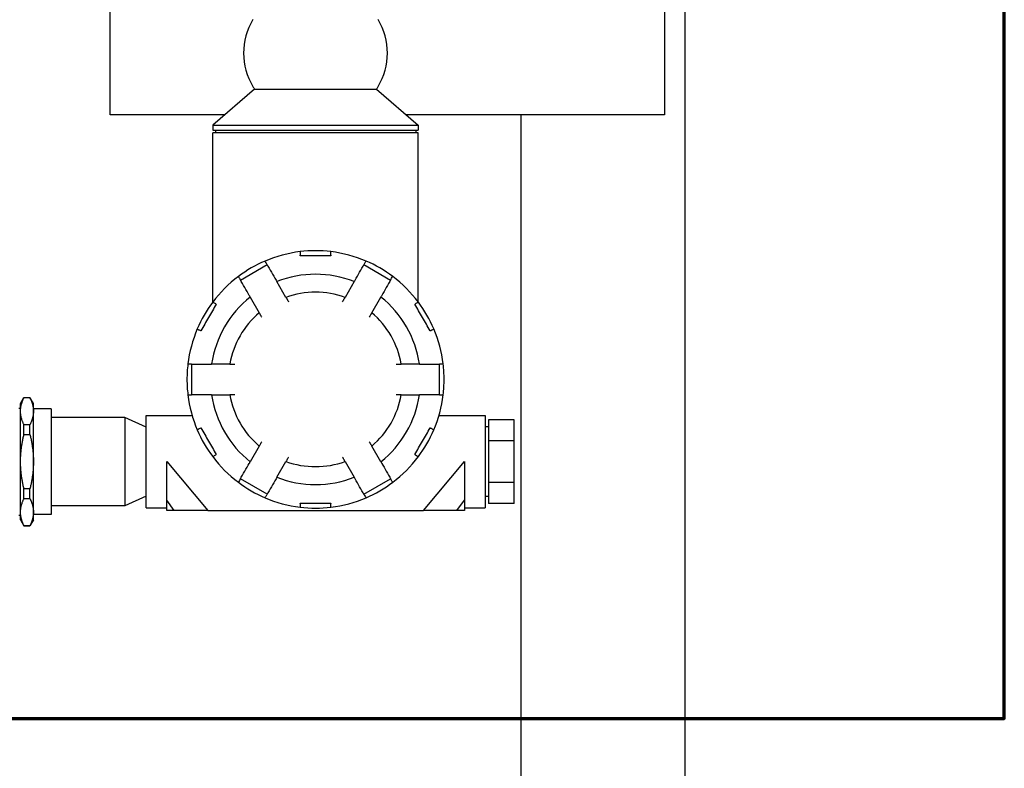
# Paper-space layout 'SHEET_2' of a CAD drawing. Header units: inches. Extents: x 2 to 369, y 6 to 267.
# Tile 62 of 64: x 356 to 368, y 115 to 124. Entities that reach past the tile are written whole.
import ezdxf

# ---------------------------------------------------------------- set-up
doc = ezdxf.new("R2010")
doc.units = ezdxf.units.IN
doc.header["$LTSCALE"] = 8
doc.header["$MEASUREMENT"] = 0
doc.layers.get('0').update_dxf_attribs({"lineweight": 25})
doc.layers.add('Title Block', color=7, linetype='Continuous', lineweight=70)

# ---------------------------------------------------------------- blocks, each defined once
blk = doc.blocks.new('2dDetail0')
at = {"layer": 'Title Block', "flags": 128}
blk.add_lwpolyline([(43.4337, 19.0386), (41.8318, 19.0386), (41.8318, 14.4467), (46.0578, 14.4467), (46.0578, 19.0386), (44.4559, 19.0386)], dxfattribs=at)

psp = doc.layouts.new('SHEET_2')

# ---------------------------------------------------------------- linework, layer by layer
for p, q in [((364.578, 106.917), (364.578, 148.917)), ((357.578, 122.917), (357.578, 126.667)), ((364.328, 126.667), (364.328, 122.917)), ((359.335, 123.229), (358.828, 122.792)), ((359.335, 123.229), (360.821, 123.229)), ((360.821, 123.229), (361.328, 122.792)), ((358.973, 122.917), (357.578, 122.917)), ((364.328, 122.917), (361.183, 122.917)), ((362.578, 122.917), (362.578, 106.917)), ((358.828, 122.792), (361.328, 122.792)), ((358.828, 122.792), (358.828, 122.729)), ((361.328, 122.792), (361.328, 122.729)), ((358.828, 122.729), (361.328, 122.729)), ((361.328, 122.698), (358.828, 122.698)), ((358.828, 120.639), (358.828, 122.698)), ((358.859, 122.729), (358.859, 122.698)), ((361.297, 122.729), (361.297, 122.698)), ((361.328, 120.639), (361.328, 122.698)), ((359.164, 120.906), (359.489, 121.094)), ((360.667, 121.094), (360.992, 120.906)), ((359.718, 120.696), (359.608, 120.887)), ((360.548, 120.887), (360.438, 120.696)), ((359.283, 120.7), (359.393, 120.508)), ((360.763, 120.508), (360.873, 120.7)), ((358.828, 120.636), (358.828, 120.636)), ((361.328, 120.636), (361.328, 120.636)), ((358.574, 119.51), (358.574, 119.885)), ((359.034, 119.885), (358.813, 119.885)), ((361.343, 119.885), (361.122, 119.885)), ((361.582, 119.885), (361.582, 119.51)), ((358.813, 119.51), (359.034, 119.51)), ((361.122, 119.51), (361.343, 119.51)), ((356.487, 119.406), (356.529, 119.479)), ((356.487, 119.311), (356.487, 119.406)), ((356.529, 119.476), (356.529, 119.479)), ((356.529, 119.479), (356.602, 119.479)), ((356.529, 119.476), (356.602, 119.476)), ((356.602, 119.476), (356.602, 119.479)), ((356.644, 119.406), (356.602, 119.479)), ((356.644, 119.311), (356.644, 119.406)), ((356.467, 119.347), (356.487, 119.347)), ((356.487, 118.698), (356.487, 119.311)), ((356.858, 119.34), (356.644, 119.34)), ((356.644, 118.698), (356.644, 119.311)), ((356.858, 119.34), (356.858, 118.055)), ((358.016, 119.26), (358.575, 119.26)), ((358.016, 118.135), (358.016, 119.26)), ((361.581, 119.26), (362.141, 119.26)), ((362.141, 119.26), (362.141, 118.135)), ((356.602, 119.146), (356.529, 119.146)), ((356.529, 119.028), (356.529, 119.146)), ((356.602, 119.028), (356.602, 119.146)), ((357.756, 119.233), (356.858, 119.233)), ((357.756, 119.233), (357.756, 118.162)), ((358.016, 119.116), (357.756, 119.233)), ((362.494, 119.206), (362.184, 119.206)), ((362.184, 119.206), (362.184, 118.952)), ((362.494, 118.952), (362.494, 119.206)), ((356.529, 119.028), (356.602, 119.028)), ((362.184, 119.122), (362.141, 119.122)), ((362.184, 118.952), (362.184, 118.444)), ((362.494, 118.952), (362.184, 118.952)), ((362.494, 118.444), (362.494, 118.952)), ((359.393, 118.887), (359.283, 118.696)), ((360.873, 118.696), (360.763, 118.887)), ((356.487, 118.084), (356.487, 118.698)), ((356.644, 118.084), (356.644, 118.698)), ((358.266, 118.698), (358.766, 118.104)), ((358.266, 118.23), (358.266, 118.698)), ((359.608, 118.508), (359.718, 118.7)), ((360.438, 118.7), (360.548, 118.508)), ((361.391, 118.104), (361.891, 118.698)), ((361.891, 118.698), (361.891, 118.23)), ((359.489, 118.302), (359.164, 118.489)), ((360.667, 118.302), (360.992, 118.489)), ((362.184, 118.444), (362.184, 118.19)), ((362.494, 118.444), (362.184, 118.444)), ((362.494, 118.19), (362.494, 118.444)), ((356.602, 118.368), (356.529, 118.368)), ((356.529, 118.249), (356.529, 118.368)), ((356.602, 118.249), (356.602, 118.368)), ((356.529, 118.249), (356.602, 118.249)), ((358.016, 118.279), (357.756, 118.162)), ((358.358, 118.104), (358.266, 118.23)), ((358.266, 118.104), (358.266, 118.23)), ((361.798, 118.104), (361.891, 118.23)), ((361.891, 118.23), (361.891, 118.104)), ((362.184, 118.274), (362.141, 118.274)), ((362.494, 118.19), (362.184, 118.19)), ((356.487, 117.989), (356.487, 118.084)), ((356.644, 117.989), (356.644, 118.084)), ((357.756, 118.162), (356.858, 118.162)), ((358.016, 118.135), (358.266, 118.135)), ((358.358, 118.104), (358.266, 118.104)), ((358.766, 118.104), (361.391, 118.104)), ((361.891, 118.104), (361.798, 118.104)), ((361.891, 118.135), (362.141, 118.135)), ((356.467, 118.048), (356.487, 118.048)), ((356.487, 117.989), (356.529, 117.916)), ((356.644, 117.989), (356.602, 117.916)), ((356.858, 118.055), (356.644, 118.055)), ((356.602, 117.919), (356.529, 117.919)), ((356.529, 117.916), (356.529, 117.919)), ((356.529, 117.916), (356.602, 117.916)), ((356.602, 117.916), (356.602, 117.919))]:
    psp.add_line(p, q)
for centre, radius, start, end in [((359.992, 123.667), 0.789, 148.9973, 211.0027), ((360.164, 123.667), 0.789, 328.9973, 31.0027), ((359.992, 123.667), 0.789, 211.0027, 213.6901), ((360.164, 123.667), 0.789, 326.3099, 328.9973), ((360.078, 119.698), 1.565, 96.881, 113.119), ((360.078, 119.698), 1.565, 83.119, 96.881), ((360.078, 119.696), 1.564, 96.8921, 96.8922), ((360.078, 119.698), 1.565, 66.881, 83.119), ((360.078, 119.698), 1.563, 83.1077, 83.1079), ((360.078, 119.698), 1.565, 113.119, 126.881), ((360.078, 119.698), 1.563, 113.1077, 113.1079), ((360.079, 119.699), 1.561, 66.8921, 66.8922), ((360.078, 119.698), 1.565, 53.119, 66.881), ((360.078, 119.698), 1.565, 126.881, 143.119), ((360.078, 119.698), 1.562, 126.8921, 126.8922), ((360.078, 119.698), 1.279, 68.4299, 111.5701), ((360.078, 119.698), 1.562, 53.1077, 53.1079), ((360.078, 119.698), 1.565, 36.881, 53.119), ((360.078, 119.698), 1.279, 128.4299, 171.5701), ((360.078, 119.698), 1.061, 70.1788, 109.8212), ((360.078, 119.698), 1.279, 8.4299, 51.5701), ((360.078, 119.698), 1.565, 143.119, 156.881), ((360.078, 119.698), 1.562, 143.1077, 143.1079), ((360.079, 119.699), 1.561, 36.8921, 36.8922), ((360.078, 119.698), 1.565, 23.119, 36.881), ((360.078, 119.698), 1.061, 130.1788, 169.8212), ((360.078, 119.698), 1.061, 10.1788, 49.8212), ((360.078, 119.698), 1.565, 156.881, 173.119), ((360.078, 119.698), 1.562, 156.8921, 156.8922), ((360.078, 119.698), 1.562, 23.1077, 23.1079), ((360.078, 119.698), 1.565, 6.881, 23.119), ((360.078, 119.698), 1.565, 173.119, 180), ((360.078, 119.698), 1.562, 173.1077, 173.1079), ((360.078, 119.698), 1.563, 6.8921, 6.8922), ((360.078, 119.698), 1.565, 0, 6.881), ((360.078, 119.698), 1.565, 180, 186.881), ((360.078, 119.698), 1.565, 353.119, 0), ((360.078, 119.698), 1.565, 186.881, 203.119), ((360.078, 119.698), 1.562, 186.8921, 186.8922), ((360.078, 119.698), 1.279, 188.4299, 231.5701), ((360.078, 119.698), 1.061, 190.1788, 229.8212), ((360.078, 119.698), 1.061, 310.1788, 349.8212), ((360.078, 119.698), 1.279, 308.4299, 351.5701), ((360.078, 119.698), 1.565, 336.881, 353.119), ((360.078, 119.698), 1.563, 353.1077, 353.1079), ((360.078, 119.698), 1.565, 203.119, 216.881), ((360.078, 119.698), 1.563, 203.1077, 203.1079), ((360.078, 119.698), 1.565, 323.119, 336.881), ((360.078, 119.698), 1.562, 336.8921, 336.8922), ((360.078, 119.698), 1.565, 216.881, 233.119), ((360.078, 119.698), 1.562, 216.8921, 216.8922), ((360.078, 119.698), 1.061, 250.1788, 289.8212), ((360.078, 119.698), 1.565, 306.881, 323.119), ((360.078, 119.698), 1.563, 323.1077, 323.1079), ((360.078, 119.698), 1.565, 233.119, 246.881), ((360.078, 119.698), 1.563, 233.1077, 233.1079), ((360.078, 119.698), 1.279, 248.4299, 291.5701), ((360.078, 119.698), 1.565, 293.119, 306.881), ((360.08, 119.695), 1.559, 306.8921, 306.8922), ((360.078, 119.698), 1.565, 246.881, 263.119), ((360.077, 119.696), 1.56, 246.8921, 246.8922), ((360.078, 119.698), 1.565, 276.881, 293.119), ((360.078, 119.698), 1.563, 293.1077, 293.1079), ((360.078, 119.698), 1.562, 263.1077, 263.1079), ((360.078, 119.698), 1.565, 263.119, 276.881), ((360.079, 119.693), 1.557, 276.8921, 276.8922)]:
    psp.add_arc(centre, radius, start, end)
for points, knots in [([(359.891, 121.252), (359.891, 121.252), (359.891, 121.247), (359.891, 121.236), (359.891, 121.231), (359.891, 121.221), (359.891, 121.215), (359.891, 121.209)], [0.007698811, 0.007698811, 0.007698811, 0.007698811, 0.008667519, 0.008667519, 0.009151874, 0.009151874, 0.009636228, 0.009636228, 0.009636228, 0.009636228]), ([(359.891, 121.201), (359.891, 121.204), (359.891, 121.206), (359.891, 121.209), (359.891, 121.209), (359.891, 121.209), (359.891, 121.209)], [0.0029802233, 0.0029802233, 0.0029802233, 0.0029802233, 0.0031678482, 0.0031678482, 0.0031678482, 0.0031711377, 0.0031711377, 0.0031711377, 0.0031711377]), ([(360.266, 121.201), (360.203, 121.201), (360.14, 121.201), (360.015, 121.201), (359.953, 121.201), (359.891, 121.201)], [0.016607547, 0.016607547, 0.016607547, 0.016607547, 0.021368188, 0.021368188, 0.026128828, 0.026128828, 0.026128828, 0.026128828]), ([(360.266, 121.209), (360.266, 121.221), (360.266, 121.232), (360.266, 121.247), (360.266, 121.252), (360.266, 121.252)], [0.009494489, 0.009494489, 0.009494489, 0.009494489, 0.01046458, 0.01046458, 0.011434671, 0.011434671, 0.011434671, 0.011434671]), ([(360.266, 121.209), (360.266, 121.209), (360.266, 121.209), (360.266, 121.209), (360.266, 121.206), (360.266, 121.204), (360.266, 121.201)], [0.0031645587, 0.0031645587, 0.0031645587, 0.0031645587, 0.0031678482, 0.0031678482, 0.0031678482, 0.0033554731, 0.0033554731, 0.0033554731, 0.0033554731]), ([(359.485, 121.1), (359.479, 121.111), (359.473, 121.12), (359.466, 121.133), (359.464, 121.137), (359.464, 121.137)], [0.009494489, 0.009494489, 0.009494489, 0.009494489, 0.01046458, 0.01046458, 0.011434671, 0.011434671, 0.011434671, 0.011434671]), ([(360.692, 121.137), (360.692, 121.137), (360.69, 121.133), (360.685, 121.124), (360.682, 121.12), (360.677, 121.11), (360.674, 121.105), (360.671, 121.1)], [0.007698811, 0.007698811, 0.007698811, 0.007698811, 0.008667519, 0.008667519, 0.009151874, 0.009151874, 0.009636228, 0.009636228, 0.009636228, 0.009636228]), ([(359.139, 120.95), (359.139, 120.95), (359.141, 120.946), (359.147, 120.936), (359.149, 120.932), (359.154, 120.923), (359.157, 120.918), (359.16, 120.913)], [0.007698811, 0.007698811, 0.007698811, 0.007698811, 0.008667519, 0.008667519, 0.009151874, 0.009151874, 0.009636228, 0.009636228, 0.009636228, 0.009636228]), ([(360.996, 120.913), (361.002, 120.923), (361.007, 120.933), (361.015, 120.946), (361.017, 120.95), (361.017, 120.95)], [0.009494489, 0.009494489, 0.009494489, 0.009494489, 0.01046458, 0.01046458, 0.011434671, 0.011434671, 0.011434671, 0.011434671]), ([(359.597, 120.906), (359.6, 120.901), (359.603, 120.896), (359.607, 120.889), (359.608, 120.887), (359.608, 120.887)], [0.0000006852, 0.0000006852, 0.0000006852, 0.0000006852, 0.0004860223, 0.0004860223, 0.0009713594, 0.0009713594, 0.0009713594, 0.0009713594]), ([(360.548, 120.887), (360.548, 120.887), (360.549, 120.889), (360.553, 120.896), (360.556, 120.901), (360.559, 120.906)], [0.0000001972, 0.0000001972, 0.0000001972, 0.0000001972, 0.0004855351, 0.0004855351, 0.000970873, 0.000970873, 0.000970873, 0.000970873]), ([(359.283, 120.7), (359.283, 120.7), (359.282, 120.702), (359.278, 120.708), (359.275, 120.713), (359.272, 120.718)], [0.0000001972, 0.0000001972, 0.0000001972, 0.0000001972, 0.0004855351, 0.0004855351, 0.000970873, 0.000970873, 0.000970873, 0.000970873]), ([(359.718, 120.696), (359.718, 120.696), (359.718, 120.696), (359.719, 120.694), (359.72, 120.693), (359.721, 120.691), (359.722, 120.689), (359.725, 120.685), (359.726, 120.683), (359.73, 120.675), (359.733, 120.67), (359.741, 120.657), (359.745, 120.65), (359.749, 120.643)], [0.000000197, 0.000000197, 0.000000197, 0.000000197, 0.000300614, 0.000300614, 0.000601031, 0.000601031, 0.000901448, 0.000901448, 0.001201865, 0.001201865, 0.001802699, 0.001802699, 0.002403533, 0.002403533, 0.002403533, 0.002403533]), ([(360.407, 120.643), (360.409, 120.647), (360.411, 120.65), (360.415, 120.657), (360.417, 120.66), (360.421, 120.666), (360.422, 120.669), (360.426, 120.675), (360.427, 120.678), (360.432, 120.685), (360.434, 120.689), (360.437, 120.695), (360.438, 120.696), (360.438, 120.696)], [0.002405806, 0.002405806, 0.002405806, 0.002405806, 0.002706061, 0.002706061, 0.003006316, 0.003006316, 0.003306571, 0.003306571, 0.003606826, 0.003606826, 0.004207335, 0.004207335, 0.004807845, 0.004807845, 0.004807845, 0.004807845]), ([(360.884, 120.718), (360.881, 120.713), (360.878, 120.708), (360.874, 120.702), (360.873, 120.7), (360.873, 120.7)], [0.0000006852, 0.0000006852, 0.0000006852, 0.0000006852, 0.0004860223, 0.0004860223, 0.0009713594, 0.0009713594, 0.0009713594, 0.0009713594]), ([(358.87, 120.612), (358.838, 120.558), (358.807, 120.504), (358.744, 120.395), (358.713, 120.341), (358.682, 120.287)], [0.016607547, 0.016607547, 0.016607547, 0.016607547, 0.021368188, 0.021368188, 0.026128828, 0.026128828, 0.026128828, 0.026128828]), ([(358.863, 120.616), (358.853, 120.622), (358.843, 120.627), (358.83, 120.635), (358.826, 120.637), (358.826, 120.637)], [0.009494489, 0.009494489, 0.009494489, 0.009494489, 0.01046458, 0.01046458, 0.011434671, 0.011434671, 0.011434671, 0.011434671]), ([(358.863, 120.616), (358.863, 120.616), (358.863, 120.616), (358.863, 120.616), (358.865, 120.614), (358.867, 120.613), (358.87, 120.612)], [0.0031645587, 0.0031645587, 0.0031645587, 0.0031645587, 0.0031678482, 0.0031678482, 0.0031678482, 0.0033554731, 0.0033554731, 0.0033554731, 0.0033554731]), ([(361.286, 120.612), (361.289, 120.613), (361.291, 120.614), (361.293, 120.616), (361.293, 120.616), (361.293, 120.616), (361.293, 120.616)], [0.0029802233, 0.0029802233, 0.0029802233, 0.0029802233, 0.0031678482, 0.0031678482, 0.0031678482, 0.0031711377, 0.0031711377, 0.0031711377, 0.0031711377]), ([(361.474, 120.287), (361.443, 120.341), (361.411, 120.396), (361.349, 120.504), (361.318, 120.558), (361.286, 120.612)], [0.016607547, 0.016607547, 0.016607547, 0.016607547, 0.021368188, 0.021368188, 0.026128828, 0.026128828, 0.026128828, 0.026128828]), ([(361.33, 120.637), (361.33, 120.637), (361.326, 120.635), (361.316, 120.629), (361.312, 120.627), (361.303, 120.622), (361.298, 120.619), (361.293, 120.616)], [0.007698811, 0.007698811, 0.007698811, 0.007698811, 0.008667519, 0.008667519, 0.009151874, 0.009151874, 0.009636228, 0.009636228, 0.009636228, 0.009636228]), ([(359.424, 120.456), (359.422, 120.459), (359.42, 120.463), (359.416, 120.469), (359.414, 120.472), (359.411, 120.479), (359.409, 120.482), (359.405, 120.488), (359.404, 120.49), (359.4, 120.498), (359.397, 120.502), (359.394, 120.507), (359.393, 120.508), (359.393, 120.508)], [0.002405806, 0.002405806, 0.002405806, 0.002405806, 0.002706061, 0.002706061, 0.003006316, 0.003006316, 0.003306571, 0.003306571, 0.003606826, 0.003606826, 0.004207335, 0.004207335, 0.004807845, 0.004807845, 0.004807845, 0.004807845]), ([(360.763, 120.508), (360.763, 120.508), (360.762, 120.508), (360.762, 120.507), (360.761, 120.506), (360.759, 120.503), (360.758, 120.501), (360.756, 120.498), (360.755, 120.495), (360.751, 120.488), (360.747, 120.482), (360.74, 120.469), (360.736, 120.462), (360.732, 120.456)], [0.000000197, 0.000000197, 0.000000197, 0.000000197, 0.000300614, 0.000300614, 0.000601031, 0.000601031, 0.000901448, 0.000901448, 0.001201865, 0.001201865, 0.001802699, 0.001802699, 0.002403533, 0.002403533, 0.002403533, 0.002403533]), ([(358.639, 120.312), (358.639, 120.312), (358.642, 120.31), (358.652, 120.304), (358.656, 120.302), (358.665, 120.297), (358.67, 120.294), (358.676, 120.291)], [0.007698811, 0.007698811, 0.007698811, 0.007698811, 0.008667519, 0.008667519, 0.009151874, 0.009151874, 0.009636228, 0.009636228, 0.009636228, 0.009636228]), ([(358.682, 120.287), (358.68, 120.288), (358.678, 120.29), (358.676, 120.291), (358.676, 120.291), (358.676, 120.291), (358.676, 120.291)], [0.0029802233, 0.0029802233, 0.0029802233, 0.0029802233, 0.0031678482, 0.0031678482, 0.0031678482, 0.0031711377, 0.0031711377, 0.0031711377, 0.0031711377]), ([(361.48, 120.291), (361.48, 120.291), (361.48, 120.291), (361.48, 120.291), (361.478, 120.29), (361.476, 120.288), (361.474, 120.287)], [0.0031645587, 0.0031645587, 0.0031645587, 0.0031645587, 0.0031678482, 0.0031678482, 0.0031678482, 0.0033554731, 0.0033554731, 0.0033554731, 0.0033554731]), ([(361.48, 120.291), (361.491, 120.297), (361.5, 120.303), (361.514, 120.31), (361.517, 120.312), (361.517, 120.312)], [0.009494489, 0.009494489, 0.009494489, 0.009494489, 0.01046458, 0.01046458, 0.011434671, 0.011434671, 0.011434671, 0.011434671]), ([(358.567, 119.885), (358.555, 119.885), (358.544, 119.885), (358.529, 119.885), (358.524, 119.885), (358.524, 119.885)], [0.009494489, 0.009494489, 0.009494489, 0.009494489, 0.01046458, 0.01046458, 0.011434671, 0.011434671, 0.011434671, 0.011434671]), ([(358.791, 119.885), (358.797, 119.885), (358.803, 119.885), (358.811, 119.885), (358.813, 119.885), (358.813, 119.885)], [0.0041290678, 0.0041290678, 0.0041290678, 0.0041290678, 0.0046143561, 0.0046143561, 0.0050996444, 0.0050996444, 0.0050996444, 0.0050996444]), ([(359.034, 119.885), (359.034, 119.885), (359.035, 119.885), (359.041, 119.885), (359.046, 119.885), (359.055, 119.885), (359.058, 119.885), (359.064, 119.885), (359.068, 119.885), (359.079, 119.885), (359.087, 119.885), (359.095, 119.885)], [0.005334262, 0.005334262, 0.005334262, 0.005334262, 0.005935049, 0.005935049, 0.006535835, 0.006535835, 0.006836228, 0.006836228, 0.007136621, 0.007136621, 0.007737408, 0.007737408, 0.007737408, 0.007737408]), ([(361.061, 119.885), (361.069, 119.885), (361.077, 119.885), (361.088, 119.885), (361.092, 119.885), (361.098, 119.885), (361.101, 119.885), (361.11, 119.885), (361.115, 119.885), (361.121, 119.885), (361.122, 119.885), (361.122, 119.885)], [0.007986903, 0.007986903, 0.007986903, 0.007986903, 0.00858736, 0.00858736, 0.008887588, 0.008887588, 0.009187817, 0.009187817, 0.009788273, 0.009788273, 0.01038873, 0.01038873, 0.01038873, 0.01038873]), ([(361.343, 119.885), (361.343, 119.885), (361.345, 119.885), (361.353, 119.885), (361.359, 119.885), (361.365, 119.885)], [0.0037396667, 0.0037396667, 0.0037396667, 0.0037396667, 0.0042249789, 0.0042249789, 0.0047102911, 0.0047102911, 0.0047102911, 0.0047102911]), ([(361.632, 119.885), (361.632, 119.885), (361.628, 119.885), (361.616, 119.885), (361.611, 119.885), (361.601, 119.885), (361.595, 119.885), (361.589, 119.885)], [0.007698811, 0.007698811, 0.007698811, 0.007698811, 0.008667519, 0.008667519, 0.009151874, 0.009151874, 0.009636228, 0.009636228, 0.009636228, 0.009636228]), ([(358.524, 119.51), (358.524, 119.51), (358.529, 119.51), (358.54, 119.51), (358.545, 119.51), (358.555, 119.51), (358.561, 119.51), (358.567, 119.51)], [0.007698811, 0.007698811, 0.007698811, 0.007698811, 0.008667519, 0.008667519, 0.009151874, 0.009151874, 0.009636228, 0.009636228, 0.009636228, 0.009636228]), ([(358.813, 119.51), (358.813, 119.51), (358.811, 119.51), (358.803, 119.51), (358.797, 119.51), (358.791, 119.51)], [0.0044796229, 0.0044796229, 0.0044796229, 0.0044796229, 0.0049649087, 0.0049649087, 0.0054501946, 0.0054501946, 0.0054501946, 0.0054501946]), ([(359.095, 119.51), (359.091, 119.51), (359.087, 119.51), (359.079, 119.51), (359.075, 119.51), (359.068, 119.51), (359.064, 119.51), (359.058, 119.51), (359.055, 119.51), (359.046, 119.51), (359.042, 119.51), (359.037, 119.51), (359.036, 119.51), (359.034, 119.51), (359.034, 119.51), (359.034, 119.51)], [0.001880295, 0.001880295, 0.001880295, 0.001880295, 0.002180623, 0.002180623, 0.002480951, 0.002480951, 0.002781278, 0.002781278, 0.003081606, 0.003081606, 0.003682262, 0.003682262, 0.003982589, 0.003982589, 0.004282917, 0.004282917, 0.004282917, 0.004282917]), ([(361.122, 119.51), (361.122, 119.51), (361.121, 119.51), (361.116, 119.51), (361.114, 119.51), (361.11, 119.51), (361.107, 119.51), (361.101, 119.51), (361.098, 119.51), (361.092, 119.51), (361.088, 119.51), (361.081, 119.51), (361.077, 119.51), (361.069, 119.51), (361.065, 119.51), (361.061, 119.51)], [0.008843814, 0.008843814, 0.008843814, 0.008843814, 0.009443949, 0.009443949, 0.009744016, 0.009744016, 0.010044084, 0.010044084, 0.010344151, 0.010344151, 0.010644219, 0.010644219, 0.010944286, 0.010944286, 0.011244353, 0.011244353, 0.011244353, 0.011244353]), ([(361.365, 119.51), (361.359, 119.51), (361.353, 119.51), (361.345, 119.51), (361.343, 119.51), (361.343, 119.51)], [0.0000784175, 0.0000784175, 0.0000784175, 0.0000784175, 0.0005641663, 0.0005641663, 0.0010499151, 0.0010499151, 0.0010499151, 0.0010499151]), ([(361.589, 119.51), (361.601, 119.51), (361.612, 119.51), (361.627, 119.51), (361.632, 119.51), (361.632, 119.51)], [0.009494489, 0.009494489, 0.009494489, 0.009494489, 0.01046458, 0.01046458, 0.011434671, 0.011434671, 0.011434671, 0.011434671]), ([(358.676, 119.105), (358.665, 119.099), (358.656, 119.093), (358.642, 119.085), (358.639, 119.083), (358.639, 119.083)], [0.009494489, 0.009494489, 0.009494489, 0.009494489, 0.01046458, 0.01046458, 0.011434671, 0.011434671, 0.011434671, 0.011434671]), ([(358.676, 119.105), (358.676, 119.105), (358.676, 119.105), (358.676, 119.105), (358.678, 119.106), (358.68, 119.107), (358.682, 119.108)], [0.0031645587, 0.0031645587, 0.0031645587, 0.0031645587, 0.0031678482, 0.0031678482, 0.0031678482, 0.0033554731, 0.0033554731, 0.0033554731, 0.0033554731]), ([(358.682, 119.108), (358.713, 119.054), (358.745, 119), (358.807, 118.892), (358.838, 118.838), (358.87, 118.784)], [0.016607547, 0.016607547, 0.016607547, 0.016607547, 0.021368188, 0.021368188, 0.026128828, 0.026128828, 0.026128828, 0.026128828]), ([(361.286, 118.784), (361.318, 118.838), (361.349, 118.892), (361.412, 119), (361.443, 119.054), (361.474, 119.108)], [0.016607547, 0.016607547, 0.016607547, 0.016607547, 0.021368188, 0.021368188, 0.026128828, 0.026128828, 0.026128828, 0.026128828]), ([(361.474, 119.108), (361.476, 119.107), (361.478, 119.106), (361.48, 119.105), (361.48, 119.105), (361.48, 119.105), (361.48, 119.105)], [0.0029802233, 0.0029802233, 0.0029802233, 0.0029802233, 0.0031678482, 0.0031678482, 0.0031678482, 0.0031711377, 0.0031711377, 0.0031711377, 0.0031711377]), ([(361.517, 119.083), (361.517, 119.083), (361.514, 119.085), (361.504, 119.091), (361.5, 119.094), (361.491, 119.099), (361.486, 119.102), (361.48, 119.105)], [0.007698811, 0.007698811, 0.007698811, 0.007698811, 0.008667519, 0.008667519, 0.009151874, 0.009151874, 0.009636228, 0.009636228, 0.009636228, 0.009636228]), ([(359.393, 118.887), (359.393, 118.887), (359.394, 118.888), (359.394, 118.889), (359.395, 118.89), (359.397, 118.893), (359.398, 118.894), (359.4, 118.898), (359.401, 118.9), (359.405, 118.908), (359.409, 118.914), (359.416, 118.926), (359.42, 118.933), (359.424, 118.94)], [0.000000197, 0.000000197, 0.000000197, 0.000000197, 0.000300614, 0.000300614, 0.000601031, 0.000601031, 0.000901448, 0.000901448, 0.001201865, 0.001201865, 0.001802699, 0.001802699, 0.002403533, 0.002403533, 0.002403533, 0.002403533]), ([(360.732, 118.94), (360.734, 118.937), (360.736, 118.933), (360.74, 118.926), (360.742, 118.923), (360.745, 118.917), (360.747, 118.914), (360.751, 118.908), (360.752, 118.905), (360.756, 118.898), (360.759, 118.894), (360.762, 118.889), (360.763, 118.887), (360.763, 118.887)], [0.002405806, 0.002405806, 0.002405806, 0.002405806, 0.002706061, 0.002706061, 0.003006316, 0.003006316, 0.003306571, 0.003306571, 0.003606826, 0.003606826, 0.004207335, 0.004207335, 0.004807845, 0.004807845, 0.004807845, 0.004807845]), ([(358.826, 118.759), (358.826, 118.759), (358.83, 118.761), (358.84, 118.766), (358.844, 118.769), (358.853, 118.774), (358.858, 118.777), (358.863, 118.78)], [0.007698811, 0.007698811, 0.007698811, 0.007698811, 0.008667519, 0.008667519, 0.009151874, 0.009151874, 0.009636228, 0.009636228, 0.009636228, 0.009636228]), ([(358.87, 118.784), (358.867, 118.782), (358.865, 118.781), (358.863, 118.78), (358.863, 118.78), (358.863, 118.78), (358.863, 118.78)], [0.0029802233, 0.0029802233, 0.0029802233, 0.0029802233, 0.0031678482, 0.0031678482, 0.0031678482, 0.0031711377, 0.0031711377, 0.0031711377, 0.0031711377]), ([(361.293, 118.78), (361.293, 118.78), (361.293, 118.78), (361.293, 118.78), (361.291, 118.781), (361.289, 118.782), (361.286, 118.784)], [0.0031645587, 0.0031645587, 0.0031645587, 0.0031645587, 0.0031678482, 0.0031678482, 0.0031678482, 0.0033554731, 0.0033554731, 0.0033554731, 0.0033554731]), ([(361.293, 118.78), (361.303, 118.774), (361.313, 118.768), (361.326, 118.761), (361.33, 118.759), (361.33, 118.759)], [0.009494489, 0.009494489, 0.009494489, 0.009494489, 0.01046458, 0.01046458, 0.011434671, 0.011434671, 0.011434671, 0.011434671]), ([(359.272, 118.677), (359.275, 118.683), (359.278, 118.687), (359.282, 118.694), (359.283, 118.696), (359.283, 118.696)], [0.0000006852, 0.0000006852, 0.0000006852, 0.0000006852, 0.0004860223, 0.0004860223, 0.0009713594, 0.0009713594, 0.0009713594, 0.0009713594]), ([(359.749, 118.753), (359.747, 118.749), (359.745, 118.746), (359.741, 118.739), (359.739, 118.736), (359.735, 118.729), (359.734, 118.726), (359.73, 118.72), (359.729, 118.718), (359.724, 118.71), (359.722, 118.706), (359.719, 118.701), (359.718, 118.7), (359.718, 118.7)], [0.002405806, 0.002405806, 0.002405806, 0.002405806, 0.002706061, 0.002706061, 0.003006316, 0.003006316, 0.003306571, 0.003306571, 0.003606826, 0.003606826, 0.004207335, 0.004207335, 0.004807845, 0.004807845, 0.004807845, 0.004807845]), ([(360.438, 118.7), (360.438, 118.7), (360.438, 118.7), (360.437, 118.701), (360.436, 118.702), (360.435, 118.705), (360.434, 118.707), (360.431, 118.711), (360.43, 118.713), (360.426, 118.72), (360.423, 118.726), (360.415, 118.739), (360.411, 118.746), (360.407, 118.753)], [0.000000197, 0.000000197, 0.000000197, 0.000000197, 0.000300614, 0.000300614, 0.000601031, 0.000601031, 0.000901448, 0.000901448, 0.001201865, 0.001201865, 0.001802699, 0.001802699, 0.002403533, 0.002403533, 0.002403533, 0.002403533]), ([(360.873, 118.696), (360.873, 118.696), (360.874, 118.694), (360.878, 118.687), (360.881, 118.683), (360.884, 118.677)], [0.0000001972, 0.0000001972, 0.0000001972, 0.0000001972, 0.0004855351, 0.0004855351, 0.000970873, 0.000970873, 0.000970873, 0.000970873]), ([(359.16, 118.483), (359.154, 118.472), (359.149, 118.463), (359.141, 118.45), (359.139, 118.446), (359.139, 118.446)], [0.009494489, 0.009494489, 0.009494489, 0.009494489, 0.01046458, 0.01046458, 0.011434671, 0.011434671, 0.011434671, 0.011434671]), ([(359.608, 118.508), (359.608, 118.508), (359.607, 118.507), (359.603, 118.5), (359.6, 118.495), (359.597, 118.49)], [0.0000001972, 0.0000001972, 0.0000001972, 0.0000001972, 0.0004855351, 0.0004855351, 0.000970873, 0.000970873, 0.000970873, 0.000970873]), ([(360.559, 118.49), (360.556, 118.495), (360.553, 118.5), (360.549, 118.507), (360.548, 118.508), (360.548, 118.508)], [0.0000006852, 0.0000006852, 0.0000006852, 0.0000006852, 0.0004860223, 0.0004860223, 0.0009713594, 0.0009713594, 0.0009713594, 0.0009713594]), ([(361.017, 118.446), (361.017, 118.446), (361.015, 118.45), (361.009, 118.46), (361.007, 118.464), (361.002, 118.473), (360.999, 118.478), (360.996, 118.483)], [0.007698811, 0.007698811, 0.007698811, 0.007698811, 0.008667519, 0.008667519, 0.009151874, 0.009151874, 0.009636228, 0.009636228, 0.009636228, 0.009636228]), ([(359.464, 118.258), (359.464, 118.258), (359.466, 118.262), (359.471, 118.272), (359.474, 118.276), (359.479, 118.285), (359.482, 118.29), (359.485, 118.296)], [0.007698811, 0.007698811, 0.007698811, 0.007698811, 0.008667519, 0.008667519, 0.009151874, 0.009151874, 0.009636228, 0.009636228, 0.009636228, 0.009636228]), ([(359.891, 118.187), (359.891, 118.187), (359.891, 118.187), (359.891, 118.187), (359.891, 118.189), (359.891, 118.192), (359.891, 118.194)], [0.0031645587, 0.0031645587, 0.0031645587, 0.0031645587, 0.0031678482, 0.0031678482, 0.0031678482, 0.0033554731, 0.0033554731, 0.0033554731, 0.0033554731]), ([(359.891, 118.194), (359.953, 118.194), (360.016, 118.194), (360.141, 118.194), (360.203, 118.194), (360.266, 118.194)], [0.016607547, 0.016607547, 0.016607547, 0.016607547, 0.021368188, 0.021368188, 0.026128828, 0.026128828, 0.026128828, 0.026128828]), ([(359.891, 118.187), (359.891, 118.175), (359.891, 118.164), (359.891, 118.148), (359.891, 118.144), (359.891, 118.144)], [0.009494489, 0.009494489, 0.009494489, 0.009494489, 0.01046458, 0.01046458, 0.011434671, 0.011434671, 0.011434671, 0.011434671]), ([(360.266, 118.194), (360.266, 118.192), (360.266, 118.189), (360.266, 118.187), (360.266, 118.187), (360.266, 118.187), (360.266, 118.187)], [0.0029802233, 0.0029802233, 0.0029802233, 0.0029802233, 0.0031678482, 0.0031678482, 0.0031678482, 0.0031711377, 0.0031711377, 0.0031711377, 0.0031711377]), ([(360.266, 118.144), (360.266, 118.144), (360.266, 118.148), (360.266, 118.16), (360.266, 118.164), (360.266, 118.175), (360.266, 118.181), (360.266, 118.187)], [0.007698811, 0.007698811, 0.007698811, 0.007698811, 0.008667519, 0.008667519, 0.009151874, 0.009151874, 0.009636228, 0.009636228, 0.009636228, 0.009636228]), ([(360.671, 118.296), (360.677, 118.285), (360.683, 118.275), (360.69, 118.262), (360.692, 118.258), (360.692, 118.258)], [0.009494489, 0.009494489, 0.009494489, 0.009494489, 0.01046458, 0.01046458, 0.011434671, 0.011434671, 0.011434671, 0.011434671]), ([(358.766, 118.104), (358.698, 118.104), (358.631, 118.104), (358.564, 118.104), (358.496, 118.104), (358.427, 118.104), (358.358, 118.104)], [-1, -1, -1, -1, -0.506107, -0.506107, -0.506107, 0, 0, 0, 0]), ([(361.798, 118.104), (361.729, 118.104), (361.66, 118.104), (361.592, 118.104), (361.525, 118.104), (361.458, 118.104), (361.391, 118.104)], [0, 0, 0, 0, 0.506107, 0.506107, 0.506107, 1, 1, 1, 1])]:
    psp.add_open_spline(points, degree=3, knots=knots)
for points in [[(359.485, 121.1), (359.522, 121.035), (359.56, 120.971), (359.597, 120.906)], [(360.559, 120.906), (360.596, 120.971), (360.634, 121.035), (360.671, 121.1)], [(359.272, 120.718), (359.235, 120.783), (359.198, 120.848), (359.16, 120.913)], [(360.996, 120.913), (360.958, 120.848), (360.921, 120.783), (360.884, 120.718)], [(358.567, 119.885), (358.642, 119.885), (358.717, 119.885), (358.791, 119.885)], [(361.365, 119.885), (361.439, 119.885), (361.514, 119.885), (361.589, 119.885)], [(358.791, 119.51), (358.717, 119.51), (358.642, 119.51), (358.567, 119.51)], [(361.589, 119.51), (361.514, 119.51), (361.439, 119.51), (361.365, 119.51)], [(359.16, 118.483), (359.198, 118.548), (359.235, 118.613), (359.272, 118.677)], [(360.884, 118.677), (360.921, 118.613), (360.958, 118.548), (360.996, 118.483)], [(359.597, 118.49), (359.56, 118.425), (359.522, 118.36), (359.485, 118.296)], [(360.671, 118.296), (360.634, 118.36), (360.596, 118.425), (360.559, 118.49)]]:
    psp.add_open_spline(points, degree=3)
for points in [[(356.487, 119.311), (356.487, 119.39), (356.529, 119.476)], [(356.602, 119.476), (356.644, 119.39), (356.644, 119.311)], [(356.529, 119.146), (356.487, 119.233), (356.487, 119.311)], [(356.644, 119.311), (356.644, 119.233), (356.602, 119.146)], [(356.487, 118.698), (356.487, 118.855), (356.529, 119.028)], [(356.602, 119.028), (356.644, 118.855), (356.644, 118.698)], [(356.529, 118.368), (356.487, 118.541), (356.487, 118.698)], [(356.644, 118.698), (356.644, 118.541), (356.602, 118.368)], [(356.487, 118.084), (356.487, 118.163), (356.529, 118.249)], [(356.602, 118.249), (356.644, 118.163), (356.644, 118.084)], [(356.529, 117.919), (356.487, 118.006), (356.487, 118.084)], [(356.644, 118.084), (356.644, 118.006), (356.602, 117.919)]]:
    psp.add_rational_spline(points, [1, 1.02543517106, 1], degree=2)

# ---------------------------------------------------------------- block references
at = {"layer": 'Title Block', "xscale": 8, "yscale": 8, "zscale": 8}
psp.add_blockref('2dDetail0', (0, 0), dxfattribs=at)

doc.saveas('drawing.dxf')
